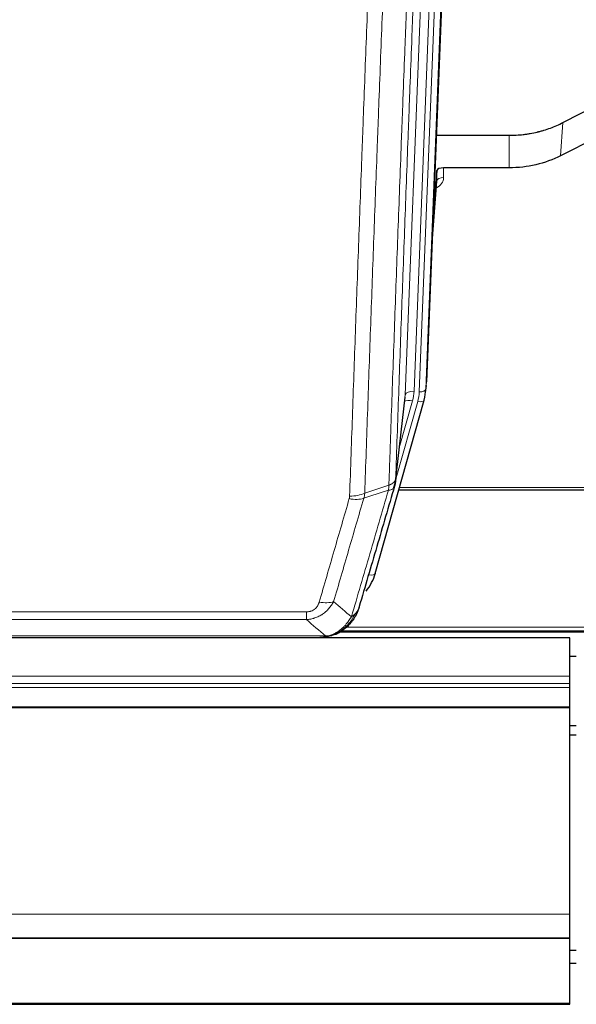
# Model space of a CAD drawing. Header units: inches. Extents: x 0 to 23760, y -13 to 16800.
# Tile 33 of 256: x 5158 to 5411, y 5565 to 6013. Entities that reach past the tile are written whole.
import ezdxf

# ---------------------------------------------------------------- set-up
doc = ezdxf.new("R2010")
doc.units = ezdxf.units.IN
doc.layers.add('1', color=7, linetype='Continuous', true_color=0xffffff)
doc.layers.add('254', color=7, linetype='Continuous', true_color=0xffffff)

msp = doc.modelspace()

# ---------------------------------------------------------------- linework, layer by layer
at = {"layer": '1', "color": 2, "linetype": 'Continuous', "lineweight": 25}
for p, q in [((5356.056, 6181.309), (5342.938, 5848.108)), ((5404.97, 5966.203), (5420.648, 5974.231)), ((5347.359, 5960.395), (5380.534, 5960.395)), ((5420.078, 5959.245), (5403.913, 5951.071)), ((5347.632, 5944.335), (5345.81, 5921.053)), ((5347.643, 5939.758), (5347.632, 5944.335)), ((5380.534, 5945.585), (5350.631, 5945.585)), ((5345.429, 5911.379), (5347.636, 5939.579)), ((5342.443, 5843.264), (5342.816, 5846.523)), ((5328.725, 5802.603), (5333.141, 5841.122)), ((5341.761, 5839.802), (5341.78, 5839.898)), ((5319.587, 5760.916), (5341.761, 5839.802)), ((5330.314, 5799.086), (5464.534, 5799.086)), ((5301.536, 5733.3), (5301.636, 5733.328)), ((5303.5, 5734.33), (5627.497, 5734.33)), ((5408.034, 5731.633), (4291.034, 5731.633)), ((5076.473, 5731.824), (5294.594, 5731.824)), ((5408.034, 5714.176), (5408.034, 5731.633)), ((5408.006, 5723.303), (5410.979, 5723.303)), ((5408.034, 5710.934), (5408.034, 5714.176)), ((5408.034, 5709.09), (5408.034, 5710.934)), ((5408.034, 5700.177), (5408.034, 5709.09)), ((5408.034, 5699.732), (5408.034, 5700.177)), ((5408.034, 5605.905), (5408.034, 5699.732)), ((5408.034, 5595.14), (5408.034, 5605.905)), ((4291.034, 5595.14), (5408.034, 5595.14)), ((4291.034, 5594.958), (5408.034, 5594.958)), ((5408.034, 5594.958), (5408.034, 5595.14)), ((5408.034, 5565.375), (5408.034, 5594.958)), ((4291.034, 5564.83), (5408.034, 5564.83)), ((5408.034, 5564.83), (5408.034, 5565.375))]:
    msp.add_line(p, q, dxfattribs=at)
at = {"layer": '1', "color": 110, "linetype": 'Continuous', "lineweight": 13}
for p, q in [((5339.57, 5843.629), (5352.681, 6176.651)), ((5355.675, 6177.871), (5342.564, 5844.849)), ((5333.231, 5842.295), (5346.297, 6174.189)), ((5350.289, 6175.816), (5337.223, 5843.922)), ((5403.913, 5951.071), (5404.97, 5966.203)), ((5380.534, 5945.585), (5380.534, 5960.395)), ((5350.631, 5945.585), (5350.641, 5941.169)), ((5345.436, 5911.571), (5347.643, 5939.758)), ((5342.564, 5844.849), (5342.938, 5848.108)), ((5328.854, 5804.115), (5333.231, 5842.295)), ((5328.801, 5803.394), (5338.873, 5839.228)), ((5330.5, 5818.083), (5336.526, 5839.521)), ((5330.601, 5800.117), (5464.534, 5800.117)), ((5316.699, 5760.342), (5321.425, 5777.153)), ((5082.862, 5743.488), (5288.205, 5743.488)), ((5288.205, 5739.955), (5288.205, 5743.488)), ((5288.205, 5739.955), (5082.862, 5739.955)), ((5074.131, 5732.487), (5296.937, 5732.487)), ((5301.636, 5733.328), (5301.705, 5733.486)), ((5304.392, 5734.891), (5626.605, 5734.891)), ((5306.325, 5736.504), (5624.598, 5736.504)), ((4291.034, 5714.176), (5408.034, 5714.176)), ((4291.034, 5710.934), (5408.034, 5710.934)), ((4291.034, 5709.09), (5408.034, 5709.09)), ((4291.034, 5700.177), (5408.034, 5700.177)), ((4291.034, 5699.732), (5408.034, 5699.732)), ((4291.034, 5605.905), (5408.034, 5605.905)), ((4291.034, 5565.375), (5408.034, 5565.375))]:
    msp.add_line(p, q, dxfattribs=at)
at = {"layer": '1', "color": 2, "linetype": 'Continuous', "lineweight": 25}
for centre, major_axis, ratio, start_param, end_param in [((5350.631, 5944.291), (-3, 0), 0.4313147, 4.7122344, 6.2494043), ((5315.552, 5845.765), (27.027, -0.37), 0.8864308, 6.0512739, 6.2604253), ((5293.392, 5766.929), (27.014, -0.465), 0.8900028, 5.6783871, 6.0539117)]:
    msp.add_ellipse(centre, major_axis=major_axis, ratio=ratio, start_param=start_param, end_param=end_param, dxfattribs=at)
at = {"layer": '1', "color": 110, "linetype": 'Continuous', "lineweight": 13}
for centre, major_axis, ratio, start_param, end_param in [((5344.638, 5941.169), (6.003, -0.046), 0.8757409, 5.1963204, 6.2920244), ((5350.641, 5939.715), (-3, -0.007), 0.4848086, 4.7112485, 6.2484184), ((5339.57, 5845.015), (2.998, -0.118), 0.4614673, 4.7305545, 6.248991), ((5337.223, 5842.075), (3.997, -0.157), 0.4614673, 1.5889619, 3.1073983), ((5313.205, 5844.672), (24.033, -0.038), 0.8858289, 6.0405671, 6.2497185), ((5315.552, 5844.379), (24.033, -0.038), 0.8858289, 6.0405671, 6.2497185), ((5336.526, 5837.674), (3.851, -1.082), 0.4480327, 1.6960734, 2.8915811), ((5338.873, 5840.613), (2.888, -0.812), 0.4480327, 4.837666, 6.2831701), ((5307.713, 5800.592), (-9.604, 2.788), 0.5442898, 1.7274916, 2.473129), ((5307.901, 5801.765), (-9.994, 0.345), 0.559112, 1.5901207, 2.34753), ((5316.699, 5761.727), (2.888, -0.812), 0.4480327, 4.837666, 6.2831701), ((5294.052, 5753.71), (9.598, -2.808), 0.562843, 4.8755761, 5.6185342)]:
    msp.add_ellipse(centre, major_axis=major_axis, ratio=ratio, start_param=start_param, end_param=end_param, dxfattribs=at)
for points, knots in [([(5341.05, 6126.783), (5340.48, 6112.783), (5339.355, 6084.915), (5338.261, 6057.312), (5337.452, 6036.708), (5337.05, 6026.431), (5336.586, 6014.484), (5336.389, 6009.373), (5336.257, 6005.968), (5336.191, 6004.266), (5335.864, 5995.764), (5335.473, 5985.588), (5335.023, 5973.763), (5334.831, 5968.705), (5334.703, 5965.335), (5334.64, 5963.651), (5334.067, 5948.507), (5333.066, 5921.739), (5331.611, 5882.045), (5330.205, 5842.811), (5329.299, 5816.962), (5328.854, 5804.115)], [0, 0, 0, 0, 0.125, 0.25, 0.25, 0.3125, 0.34375, 0.359375, 0.359375, 0.375, 0.375, 0.4375, 0.46875, 0.484375, 0.484375, 0.5, 0.5, 0.625, 0.75, 0.875, 1, 1, 1, 1]), ([(5325.765, 5801.106), (5325.821, 5802.718), (5325.877, 5804.332), (5325.989, 5807.561), (5326.157, 5812.408), (5326.553, 5823.743), (5326.896, 5833.502), (5327.59, 5853.079), (5328.53, 5879.335), (5329.988, 5919.18), (5330.993, 5946.051), (5331.567, 5961.252), (5331.63, 5962.942), (5331.759, 5966.325), (5331.951, 5971.402), (5332.402, 5983.273), (5332.794, 5993.487), (5333.122, 6002.022), (5333.188, 6003.73), (5333.32, 6007.148), (5333.519, 6012.278), (5333.984, 6024.27), (5334.386, 6034.586), (5335.198, 6055.268), (5336.295, 6082.976), (5337.423, 6110.949), (5337.994, 6125.002)], [0, 0, 0, 0, 0.015625, 0.015625, 0.03125, 0.0625, 0.125, 0.125, 0.25, 0.375, 0.5, 0.5, 0.515625, 0.515625, 0.53125, 0.5625, 0.625, 0.625, 0.640625, 0.640625, 0.65625, 0.6875, 0.75, 0.75, 0.875, 1, 1, 1, 1]), ([(5307.901, 5796.172), (5308.338, 5808.885), (5309.229, 5834.463), (5310.149, 5860.343), (5310.851, 5879.866), (5311.087, 5886.392), (5311.563, 5899.483), (5311.803, 5906.047), (5312.528, 5925.796), (5313.02, 5939.033), (5313.643, 5955.669), (5313.768, 5959), (5314.02, 5965.67), (5314.398, 5975.688), (5314.781, 5985.743), (5315.551, 6005.901), (5316.593, 6032.91), (5318.201, 6073.814), (5319.302, 6101.344), (5319.859, 6115.174)], [0, 0, 0, 0, 0.125, 0.25, 0.25, 0.3125, 0.3125, 0.375, 0.375, 0.5, 0.5, 0.53125, 0.53125, 0.5625, 0.625, 0.625, 0.75, 0.875, 1, 1, 1, 1]), ([(5326.742, 6116.135), (5326.184, 6102.322), (5325.082, 6074.827), (5323.472, 6033.975), (5322.429, 6007.001), (5321.657, 5986.868), (5321.274, 5976.826), (5320.895, 5966.821), (5320.644, 5960.159), (5320.518, 5956.832), (5319.894, 5940.218), (5319.402, 5926.998), (5318.676, 5907.273), (5318.436, 5900.718), (5317.959, 5887.643), (5317.723, 5881.125), (5317.02, 5861.627), (5316.098, 5835.78), (5315.207, 5810.235), (5314.768, 5797.538)], [0, 0, 0, 0, 0.125, 0.25, 0.375, 0.375, 0.4375, 0.46875, 0.46875, 0.5, 0.5, 0.625, 0.625, 0.6875, 0.6875, 0.75, 0.75, 0.875, 1, 1, 1, 1]), ([(5325.765, 5801.106), (5325.778, 5801.111), (5325.803, 5801.12), (5325.841, 5801.135), (5325.879, 5801.149), (5325.917, 5801.164), (5325.956, 5801.18), (5325.994, 5801.195), (5326.033, 5801.211), (5326.071, 5801.227), (5326.11, 5801.243), (5326.149, 5801.259), (5326.188, 5801.276), (5326.227, 5801.293), (5326.266, 5801.311), (5326.305, 5801.328), (5326.344, 5801.346), (5326.383, 5801.365), (5326.422, 5801.383), (5326.461, 5801.402), (5326.5, 5801.421), (5326.54, 5801.44), (5326.579, 5801.46), (5326.618, 5801.48), (5326.657, 5801.5), (5326.697, 5801.521), (5326.736, 5801.542), (5326.775, 5801.563), (5326.814, 5801.585), (5326.853, 5801.607), (5326.892, 5801.629), (5326.931, 5801.651), (5326.97, 5801.674), (5327.008, 5801.697), (5327.047, 5801.721), (5327.085, 5801.745), (5327.124, 5801.769), (5327.162, 5801.793), (5327.2, 5801.818), (5327.238, 5801.843), (5327.276, 5801.869), (5327.313, 5801.894), (5327.351, 5801.92), (5327.388, 5801.947), (5327.425, 5801.974), (5327.462, 5802.001), (5327.499, 5802.028), (5327.535, 5802.056), (5327.572, 5802.084), (5327.608, 5802.113), (5327.643, 5802.142), (5327.679, 5802.171), (5327.714, 5802.201), (5327.749, 5802.231), (5327.783, 5802.261), (5327.818, 5802.291), (5327.852, 5802.322), (5327.885, 5802.354), (5327.918, 5802.385), (5327.954, 5802.42), (5327.991, 5802.456), (5328.029, 5802.496), (5328.066, 5802.535), (5328.103, 5802.575), (5328.139, 5802.615), (5328.174, 5802.655), (5328.208, 5802.696), (5328.242, 5802.736), (5328.274, 5802.777), (5328.306, 5802.818), (5328.337, 5802.859), (5328.367, 5802.9), (5328.396, 5802.942), (5328.425, 5802.984), (5328.452, 5803.026), (5328.479, 5803.068), (5328.504, 5803.11), (5328.529, 5803.152), (5328.553, 5803.195), (5328.576, 5803.237), (5328.599, 5803.28), (5328.62, 5803.323), (5328.641, 5803.366), (5328.66, 5803.409), (5328.679, 5803.453), (5328.697, 5803.496), (5328.714, 5803.54), (5328.73, 5803.583), (5328.745, 5803.627), (5328.76, 5803.671), (5328.773, 5803.715), (5328.786, 5803.759), (5328.798, 5803.803), (5328.808, 5803.848), (5328.818, 5803.892), (5328.827, 5803.936), (5328.836, 5803.981), (5328.843, 5804.025), (5328.849, 5804.07), (5328.853, 5804.1), (5328.854, 5804.115)], [0, 0, 0, 0, 0.0069372, 0.0139334, 0.0209887, 0.028103, 0.0352764, 0.0425088, 0.0498003, 0.0571509, 0.0645605, 0.0720292, 0.0795569, 0.0871437, 0.0947896, 0.1024945, 0.1102584, 0.1180815, 0.1259636, 0.1339048, 0.141905, 0.1499643, 0.1580827, 0.1662601, 0.1744966, 0.1827922, 0.1911468, 0.1995605, 0.2080333, 0.2165651, 0.225156, 0.233806, 0.2425151, 0.2512832, 0.2601104, 0.2689967, 0.277942, 0.2869465, 0.29601, 0.3051325, 0.3143142, 0.3235549, 0.3328547, 0.3422136, 0.3516315, 0.3611085, 0.3706446, 0.3802398, 0.3898941, 0.3996074, 0.4093798, 0.4192113, 0.4291019, 0.4390515, 0.4490602, 0.459128, 0.4692549, 0.4794409, 0.4896859, 0.4999901, 0.5124905, 0.524991, 0.5374914, 0.5499918, 0.5624922, 0.5749926, 0.587493, 0.5999934, 0.6124937, 0.6249941, 0.6374944, 0.6499948, 0.6624951, 0.6749954, 0.6874957, 0.699996, 0.7124963, 0.7249966, 0.7374968, 0.7499971, 0.7624973, 0.7749976, 0.7874978, 0.799998, 0.8124982, 0.8249984, 0.8374986, 0.8499988, 0.8624989, 0.8749991, 0.8874992, 0.8999993, 0.9124995, 0.9249996, 0.9374997, 0.9499998, 0.9624998, 0.9749999, 0.9875, 1, 1, 1, 1]), ([(5325.765, 5801.106), (5325.744, 5800.705), (5325.729, 5800.318), (5325.671, 5799.56), (5325.628, 5799.188), (5325.553, 5798.815)], [0, 0, 0, 0, 0.5, 0.5, 1, 1, 1, 1]), ([(5325.553, 5798.815), (5325.962, 5798.85), (5326.335, 5798.92), (5326.993, 5799.123), (5327.278, 5799.257), (5327.75, 5799.579), (5327.936, 5799.767), (5328.199, 5800.187), (5328.277, 5800.418), (5328.298, 5800.664)], [0, 0, 0, 0, 0.25, 0.25, 0.5, 0.5, 0.75, 0.75, 1, 1, 1, 1]), ([(5314.31, 5795.165), (5312.021, 5787.272), (5309.737, 5779.409), (5306.318, 5767.659), (5305.179, 5763.75), (5302.904, 5755.948), (5301.767, 5752.054), (5300.632, 5748.168)], [0, 0, 0, 0, 0.5, 0.5, 0.75, 0.75, 1, 1, 1, 1]), ([(5307.901, 5796.172), (5307.894, 5795.973), (5307.875, 5795.775), (5307.813, 5795.383), (5307.769, 5795.188), (5307.713, 5794.994)], [0, 0, 0, 0, 0.5, 0.5, 1, 1, 1, 1]), ([(5308.699, 5741.206), (5310.097, 5745.96), (5311.496, 5750.727), (5314.299, 5760.282), (5315.702, 5765.072), (5319.915, 5779.475), (5322.731, 5789.122), (5325.553, 5798.815)], [0, 0, 0, 0, 0.25, 0.25, 0.5, 0.5, 1, 1, 1, 1]), ([(5294.052, 5747.923), (5295.186, 5751.815), (5296.321, 5755.715), (5298.594, 5763.53), (5299.731, 5767.445), (5303.147, 5779.213), (5305.428, 5787.089), (5307.713, 5794.994)], [0, 0, 0, 0, 0.25, 0.25, 0.5, 0.5, 1, 1, 1, 1]), ([(5300.632, 5748.168), (5300.334, 5747.6), (5300.008, 5747.053), (5299.295, 5746.002), (5298.909, 5745.497), (5298.28, 5744.775), (5298.008, 5744.481), (5297.723, 5744.197), (5297.608, 5744.084), (5297.55, 5744.027), (5297.374, 5743.861), (5297.256, 5743.752), (5296.653, 5743.216), (5296.144, 5742.819), (5295.472, 5742.364), (5295.336, 5742.276), (5295.129, 5742.146), (5295.059, 5742.103), (5294.92, 5742.018), (5294.849, 5741.977), (5294.497, 5741.772), (5294.21, 5741.618), (5293.334, 5741.184), (5292.73, 5740.934), (5292.026, 5740.697), (5291.947, 5740.672), (5291.79, 5740.621), (5291.71, 5740.597), (5291.472, 5740.525), (5291.313, 5740.48), (5290.833, 5740.353), (5290.511, 5740.279), (5289.536, 5740.088), (5288.875, 5740.001), (5288.205, 5739.955)], [0, 0, 0, 0, 0.125, 0.125, 0.25, 0.25, 0.3125, 0.328125, 0.328125, 0.34375, 0.34375, 0.375, 0.375, 0.5, 0.5, 0.53125, 0.53125, 0.546875, 0.546875, 0.5625, 0.5625, 0.625, 0.625, 0.75, 0.75, 0.765625, 0.765625, 0.78125, 0.78125, 0.8125, 0.8125, 0.875, 0.875, 1, 1, 1, 1]), ([(5294.052, 5747.923), (5294.031, 5747.851), (5294.009, 5747.779), (5293.963, 5747.636), (5293.939, 5747.564), (5293.863, 5747.351), (5293.809, 5747.21), (5293.691, 5746.932), (5293.627, 5746.795), (5293.491, 5746.523), (5293.418, 5746.389), (5293.26, 5746.125), (5293.176, 5745.994), (5293.041, 5745.802), (5292.994, 5745.739), (5292.898, 5745.613), (5292.848, 5745.55), (5292.694, 5745.366), (5292.586, 5745.247), (5292.359, 5745.018), (5292.239, 5744.908), (5292.049, 5744.749), (5291.952, 5744.671), (5291.851, 5744.596), (5291.783, 5744.547), (5291.748, 5744.523), (5291.574, 5744.402), (5291.429, 5744.313), (5290.982, 5744.064), (5290.666, 5743.925), (5290.245, 5743.786), (5290.16, 5743.759), (5289.987, 5743.71), (5289.9, 5743.688), (5289.639, 5743.626), (5289.463, 5743.593), (5289.108, 5743.539), (5288.929, 5743.52), (5288.569, 5743.494), (5288.388, 5743.488), (5288.205, 5743.488)], [0, 0, 0, 0, 0.03125, 0.03125, 0.0625, 0.0625, 0.125, 0.125, 0.1875, 0.1875, 0.25, 0.25, 0.3125, 0.3125, 0.34375, 0.34375, 0.375, 0.375, 0.4375, 0.4375, 0.5, 0.5, 0.53125, 0.546875, 0.546875, 0.5625, 0.5625, 0.625, 0.625, 0.75, 0.75, 0.78125, 0.78125, 0.8125, 0.8125, 0.875, 0.875, 0.9375, 0.9375, 1, 1, 1, 1]), ([(5310.406, 5742.536), (5309.708, 5741.083), (5308.837, 5739.689), (5307.476, 5738.006), (5307.12, 5737.6), (5306.748, 5737.211)], [0, 0, 0, 0, 0.75, 0.75, 1, 1, 1, 1]), ([(5310.406, 5742.536), (5310.283, 5742.414), (5310.155, 5742.294), (5309.823, 5742.003), (5309.612, 5741.834), (5309.171, 5741.51), (5308.94, 5741.354), (5308.699, 5741.206)], [0, 0, 0, 0, 0.25, 0.25, 0.625, 0.625, 1, 1, 1, 1]), ([(5311.617, 5744.12), (5311.578, 5744.05), (5311.537, 5743.98), (5311.37, 5743.702), (5311.231, 5743.498), (5310.927, 5743.102), (5310.763, 5742.909), (5310.528, 5742.659), (5310.468, 5742.597), (5310.406, 5742.536)], [0, 0, 0, 0, 0.125, 0.125, 0.5, 0.5, 0.875, 0.875, 1, 1, 1, 1]), ([(5305.524, 5736.999), (5305.374, 5736.84), (5305.223, 5736.685), (5304.608, 5736.076), (5304.129, 5735.648), (5303.135, 5734.862), (5302.62, 5734.504), (5301.913, 5734.079), (5301.735, 5733.977), (5301.554, 5733.88)], [0, 0, 0, 0, 0.125, 0.125, 0.5, 0.5, 0.875, 0.875, 1, 1, 1, 1]), ([(5308.699, 5741.206), (5308.006, 5740.091), (5307.24, 5738.993), (5306.113, 5737.643), (5305.823, 5737.315), (5305.524, 5736.999)], [0, 0, 0, 0, 0.75, 0.75, 1, 1, 1, 1]), ([(5306.748, 5737.211), (5306.649, 5737.185), (5306.548, 5737.162), (5306.291, 5737.111), (5306.134, 5737.088), (5305.823, 5737.043), (5305.67, 5737.023), (5305.524, 5736.999)], [0, 0, 0, 0, 0.25, 0.25, 0.625, 0.625, 1, 1, 1, 1]), ([(5307.734, 5737.696), (5307.703, 5737.669), (5307.671, 5737.643), (5307.536, 5737.542), (5307.423, 5737.472), (5307.174, 5737.35), (5307.038, 5737.298), (5306.846, 5737.238), (5306.797, 5737.224), (5306.748, 5737.211)], [0, 0, 0, 0, 0.125, 0.125, 0.5, 0.5, 0.875, 0.875, 1, 1, 1, 1]), ([(5296.066, 5731.966), (5296.074, 5731.968), (5296.09, 5731.972), (5296.113, 5731.977), (5296.137, 5731.983), (5296.16, 5731.989), (5296.182, 5731.995), (5296.205, 5732.001), (5296.226, 5732.007), (5296.248, 5732.013), (5296.269, 5732.019), (5296.29, 5732.025), (5296.311, 5732.032), (5296.331, 5732.038), (5296.351, 5732.045), (5296.371, 5732.051), (5296.39, 5732.058), (5296.409, 5732.065), (5296.428, 5732.072), (5296.446, 5732.079), (5296.464, 5732.086), (5296.482, 5732.093), (5296.499, 5732.1), (5296.516, 5732.107), (5296.533, 5732.114), (5296.549, 5732.122), (5296.565, 5732.129), (5296.581, 5732.137), (5296.596, 5732.144), (5296.611, 5732.152), (5296.626, 5732.16), (5296.64, 5732.168), (5296.654, 5732.175), (5296.668, 5732.183), (5296.682, 5732.191), (5296.695, 5732.199), (5296.707, 5732.207), (5296.72, 5732.216), (5296.732, 5732.224), (5296.743, 5732.232), (5296.755, 5732.241), (5296.766, 5732.249), (5296.776, 5732.257), (5296.787, 5732.266), (5296.797, 5732.275), (5296.807, 5732.283), (5296.816, 5732.292), (5296.825, 5732.301), (5296.834, 5732.31), (5296.842, 5732.318), (5296.85, 5732.327), (5296.858, 5732.336), (5296.865, 5732.345), (5296.872, 5732.354), (5296.879, 5732.364), (5296.886, 5732.373), (5296.892, 5732.382), (5296.897, 5732.391), (5296.903, 5732.401), (5296.908, 5732.41), (5296.913, 5732.419), (5296.917, 5732.429), (5296.921, 5732.438), (5296.925, 5732.448), (5296.928, 5732.458), (5296.931, 5732.467), (5296.934, 5732.477), (5296.936, 5732.483), (5296.937, 5732.487)], [0, 0, 0, 0, 0.0185022, 0.0368847, 0.0551481, 0.073293, 0.0913199, 0.1092294, 0.1270222, 0.1446988, 0.1622598, 0.1797059, 0.1970378, 0.2142561, 0.2313614, 0.2483544, 0.265236, 0.2820066, 0.2986672, 0.3152184, 0.331661, 0.3479958, 0.3642235, 0.380345, 0.3963611, 0.4122725, 0.4280803, 0.4437851, 0.459388, 0.4748898, 0.4902915, 0.5055939, 0.5207981, 0.535905, 0.5509156, 0.565831, 0.5806521, 0.5953801, 0.6100159, 0.6245607, 0.6390157, 0.6533819, 0.6676604, 0.6818526, 0.6959596, 0.7099825, 0.7239227, 0.7377815, 0.75156, 0.7652597, 0.7788818, 0.7924277, 0.8058989, 0.8192966, 0.8326224, 0.8458776, 0.8590638, 0.8721825, 0.8852351, 0.8982233, 0.9111485, 0.9240124, 0.9368166, 0.9495628, 0.9622525, 0.9748874, 0.9874694, 1, 1, 1, 1]), ([(5301.554, 5733.88), (5301.194, 5733.685), (5300.827, 5733.509), (5299.333, 5732.882), (5298.157, 5732.588), (5296.937, 5732.487)], [0, 0, 0, 0, 0.25, 0.25, 1, 1, 1, 1]), ([(5301.705, 5733.486), (5301.706, 5733.515), (5301.705, 5733.548), (5301.691, 5733.633), (5301.675, 5733.689), (5301.627, 5733.793), (5301.595, 5733.841), (5301.554, 5733.88)], [0, 0, 0, 0, 0.25, 0.25, 0.625, 0.625, 1, 1, 1, 1])]:
    msp.add_open_spline(points, degree=3, knots=knots, dxfattribs=at)
at = {"layer": '1', "color": 2, "linetype": 'Continuous', "lineweight": 25}
for points, knots in [([(5380.534, 5960.395), (5381.604, 5960.395), (5383.739, 5960.458), (5385.864, 5960.644), (5387.19, 5960.799), (5387.455, 5960.832), (5387.984, 5960.902), (5388.775, 5961.012), (5389.563, 5961.139), (5391.134, 5961.417), (5392.174, 5961.632), (5393.336, 5961.909), (5393.465, 5961.94), (5393.722, 5962.003), (5394.108, 5962.1), (5395.004, 5962.334), (5395.764, 5962.551), (5397.274, 5963.007), (5399.261, 5963.672), (5401.195, 5964.449), (5403.103, 5965.283), (5404.043, 5965.728), (5404.97, 5966.203)], [0, 0, 0, 0, 0.125, 0.25, 0.25, 0.28125, 0.28125, 0.3125, 0.375, 0.375, 0.5, 0.5, 0.515625, 0.515625, 0.53125, 0.5625, 0.625, 0.625, 0.75, 0.875, 0.875, 1, 1, 1, 1]), ([(5403.913, 5951.071), (5400.38, 5949.285), (5396.578, 5947.906), (5388.695, 5946.056), (5384.615, 5945.585), (5380.534, 5945.585)], [0, 0, 0, 0, 0.5, 0.5, 1, 1, 1, 1]), ([(5328.854, 5804.115), (5328.854, 5804.104), (5328.853, 5804.064), (5328.849, 5803.978), (5328.842, 5803.839), (5328.831, 5803.646), (5328.812, 5803.4), (5328.783, 5803.101), (5328.742, 5802.749), (5328.698, 5802.449), (5328.659, 5802.218), (5328.634, 5802.075), (5328.608, 5801.936), (5328.581, 5801.801), (5328.553, 5801.669), (5328.526, 5801.542), (5328.498, 5801.419), (5328.469, 5801.299), (5328.441, 5801.184), (5328.412, 5801.072), (5328.383, 5800.965), (5328.355, 5800.861), (5328.327, 5800.761), (5328.308, 5800.696), (5328.298, 5800.664)], [0, 0, 0, 0, 0.0092499, 0.0337179, 0.073404, 0.128308, 0.1984299, 0.2837694, 0.3843264, 0.5001005, 0.5424888, 0.5838484, 0.6241794, 0.6634821, 0.7017567, 0.7390032, 0.7752221, 0.8104134, 0.8445775, 0.8777146, 0.909825, 0.9409091, 0.9709673, 1, 1, 1, 1]), ([(5328.298, 5800.664), (5325.612, 5791.453), (5322.933, 5782.283), (5318.922, 5768.59), (5317.587, 5764.037), (5314.919, 5754.95), (5313.586, 5750.417), (5312.256, 5745.895)], [0, 0, 0, 0, 0.5, 0.5, 0.75, 0.75, 1, 1, 1, 1]), ([(5312.256, 5745.895), (5312.25, 5745.873), (5312.238, 5745.829), (5312.22, 5745.763), (5312.202, 5745.697), (5312.183, 5745.632), (5312.165, 5745.567), (5312.146, 5745.502), (5312.127, 5745.437), (5312.108, 5745.373), (5312.088, 5745.309), (5312.069, 5745.246), (5312.049, 5745.182), (5312.03, 5745.119), (5312.01, 5745.057), (5311.99, 5744.994), (5311.969, 5744.932), (5311.949, 5744.87), (5311.928, 5744.809), (5311.908, 5744.747), (5311.887, 5744.686), (5311.866, 5744.626), (5311.845, 5744.565), (5311.824, 5744.505), (5311.802, 5744.445), (5311.781, 5744.385), (5311.759, 5744.326), (5311.738, 5744.267), (5311.716, 5744.208), (5311.694, 5744.15), (5311.672, 5744.092), (5311.649, 5744.034), (5311.627, 5743.976), (5311.605, 5743.919), (5311.582, 5743.862), (5311.56, 5743.805), (5311.537, 5743.749), (5311.514, 5743.693), (5311.491, 5743.637), (5311.468, 5743.581), (5311.445, 5743.526), (5311.422, 5743.471), (5311.398, 5743.416), (5311.375, 5743.362), (5311.351, 5743.307), (5311.328, 5743.253), (5311.304, 5743.2), (5311.281, 5743.147), (5311.257, 5743.093), (5311.233, 5743.041), (5311.209, 5742.988), (5311.185, 5742.936), (5311.161, 5742.884), (5311.137, 5742.832), (5311.113, 5742.781), (5311.088, 5742.73), (5311.064, 5742.679), (5311.04, 5742.629), (5311.015, 5742.578), (5310.991, 5742.528), (5310.966, 5742.479), (5310.942, 5742.429), (5310.917, 5742.38), (5310.893, 5742.331), (5310.868, 5742.283), (5310.843, 5742.234), (5310.825, 5742.198), (5310.814, 5742.178), (5310.812, 5742.175)], [0, 0, 0, 0, 0.0171812, 0.0343046, 0.0513704, 0.0683783, 0.0853286, 0.1022212, 0.119056, 0.1358331, 0.1525524, 0.1692141, 0.185818, 0.2023642, 0.2188526, 0.2352834, 0.2516564, 0.2679717, 0.2842292, 0.3004291, 0.3165712, 0.3326555, 0.3486822, 0.3646511, 0.3805623, 0.3964158, 0.4122116, 0.4279496, 0.4436299, 0.4592525, 0.4748173, 0.4903244, 0.5057738, 0.5211655, 0.5364994, 0.5517757, 0.5669942, 0.5821549, 0.597258, 0.6123033, 0.6272909, 0.6422208, 0.6570929, 0.6719073, 0.686664, 0.701363, 0.7160042, 0.7305878, 0.7451136, 0.7595816, 0.773992, 0.7883446, 0.8026395, 0.8168767, 0.8310561, 0.8451778, 0.8592418, 0.8732481, 0.8871967, 0.9010875, 0.9149206, 0.928696, 0.9424136, 0.9560736, 0.9696758, 0.9832203, 0.996707, 1, 1, 1, 1]), ([(5312.256, 5745.895), (5312.171, 5745.434), (5312.029, 5744.983), (5311.766, 5744.404), (5311.694, 5744.261), (5311.617, 5744.12)], [0, 0, 0, 0, 0.75, 0.75, 1, 1, 1, 1]), ([(5311.617, 5744.12), (5311.004, 5742.381), (5310.108, 5740.692), (5308.579, 5738.656), (5308.169, 5738.165), (5307.734, 5737.696)], [0, 0, 0, 0, 0.75, 0.75, 1, 1, 1, 1]), ([(5306.748, 5737.211), (5306.562, 5737.017), (5306.373, 5736.826), (5305.601, 5736.083), (5304.991, 5735.567), (5303.722, 5734.629), (5303.062, 5734.207), (5302.161, 5733.715), (5301.933, 5733.597), (5301.705, 5733.486)], [0, 0, 0, 0, 0.125, 0.125, 0.5, 0.5, 0.875, 0.875, 1, 1, 1, 1]), ([(5307.734, 5737.696), (5307.516, 5737.461), (5307.293, 5737.232), (5306.419, 5736.382), (5305.729, 5735.801), (5305.002, 5735.275)], [0, 0, 0, 0, 0.2626999, 0.2626999, 1, 1, 1, 1]), ([(5308.113, 5738.166), (5308.057, 5738.064), (5307.988, 5737.961), (5307.852, 5737.805), (5307.796, 5737.749), (5307.734, 5737.696)], [0, 0, 0, 0, 0.6295096, 0.6295096, 1, 1, 1, 1]), ([(5301.705, 5733.486), (5301.247, 5733.262), (5300.783, 5733.063), (5298.913, 5732.361), (5297.476, 5732.055), (5296.066, 5731.966)], [0, 0, 0, 0, 0.25, 0.25, 1, 1, 1, 1]), ([(5301.536, 5733.3), (5300.958, 5733.05), (5300.37, 5732.831), (5299.689, 5732.616), (5299.602, 5732.59), (5299.515, 5732.563)], [0, 0, 0, 0, 0.8717446, 0.8717446, 1, 1, 1, 1]), ([(5294.394, 5731.826), (5294.409, 5731.826), (5294.437, 5731.825), (5294.478, 5731.825), (5294.519, 5731.824), (5294.558, 5731.824), (5294.597, 5731.824), (5294.634, 5731.824), (5294.671, 5731.824), (5294.706, 5731.825), (5294.74, 5731.825), (5294.773, 5731.826), (5294.805, 5731.827), (5294.836, 5731.827), (5294.866, 5731.828), (5294.895, 5731.829), (5294.923, 5731.83), (5294.95, 5731.831), (5294.976, 5731.832), (5295.001, 5731.834), (5295.024, 5731.835), (5295.047, 5731.836), (5295.068, 5731.837), (5295.089, 5731.838), (5295.108, 5731.839), (5295.127, 5731.84), (5295.144, 5731.842), (5295.16, 5731.843), (5295.176, 5731.844), (5295.19, 5731.845), (5295.203, 5731.846), (5295.215, 5731.846), (5295.226, 5731.847), (5295.236, 5731.848), (5295.245, 5731.849), (5295.253, 5731.849), (5295.259, 5731.85), (5295.265, 5731.85), (5295.27, 5731.851), (5295.282, 5731.852), (5295.303, 5731.853), (5295.332, 5731.856), (5295.361, 5731.859), (5295.389, 5731.861), (5295.417, 5731.864), (5295.445, 5731.867), (5295.472, 5731.87), (5295.499, 5731.873), (5295.526, 5731.876), (5295.552, 5731.879), (5295.578, 5731.882), (5295.603, 5731.886), (5295.629, 5731.889), (5295.654, 5731.892), (5295.678, 5731.896), (5295.703, 5731.899), (5295.727, 5731.903), (5295.75, 5731.907), (5295.774, 5731.91), (5295.797, 5731.914), (5295.819, 5731.918), (5295.842, 5731.922), (5295.864, 5731.926), (5295.885, 5731.929), (5295.907, 5731.933), (5295.928, 5731.937), (5295.949, 5731.941), (5295.969, 5731.946), (5295.989, 5731.95), (5296.009, 5731.954), (5296.028, 5731.958), (5296.047, 5731.962), (5296.06, 5731.965), (5296.066, 5731.966)], [0, 0, 0, 0, 0.0247661, 0.0489206, 0.0724636, 0.0953949, 0.1177147, 0.1394229, 0.1605195, 0.1810045, 0.2008779, 0.2201398, 0.23879, 0.2568287, 0.2742558, 0.2910713, 0.3072753, 0.3228676, 0.3378484, 0.3522176, 0.3659752, 0.3791212, 0.3916556, 0.4035785, 0.4148897, 0.4255894, 0.4356775, 0.445154, 0.454019, 0.4622723, 0.4699141, 0.4769443, 0.4833629, 0.48917, 0.4943654, 0.4989493, 0.5029216, 0.5062824, 0.5090316, 0.5111692, 0.5284651, 0.5456049, 0.5625886, 0.5794163, 0.5960881, 0.612604, 0.6289642, 0.6451687, 0.6612176, 0.6771111, 0.6928491, 0.7084319, 0.7238594, 0.7391318, 0.7542492, 0.7692118, 0.7840195, 0.7986726, 0.8131712, 0.8275153, 0.8417051, 0.8557408, 0.8696224, 0.8833501, 0.8969241, 0.9103445, 0.9236114, 0.936725, 0.9496856, 0.9624932, 0.975148, 0.9876502, 1, 1, 1, 1])]:
    msp.add_open_spline(points, degree=3, knots=knots, dxfattribs=at)
at = {"layer": '1', "color": 110, "linetype": 'Continuous', "lineweight": 13}
for points in [[(5314.768, 5797.538), (5318.434, 5798.729), (5322.1, 5799.919), (5325.765, 5801.106)], [(5325.553, 5798.815), (5321.806, 5797.601), (5318.058, 5796.384), (5314.31, 5795.165)], [(5314.768, 5797.538), (5314.728, 5797.131), (5314.611, 5796.328), (5314.422, 5795.549), (5314.31, 5795.165)], [(5300.632, 5748.168), (5303.336, 5745.849), (5306.025, 5743.529), (5308.699, 5741.206)], [(5296.937, 5732.487), (5294.043, 5734.979), (5291.133, 5737.468), (5288.205, 5739.955)]]:
    msp.add_open_spline(points, degree=3, dxfattribs=at)
at = {"layer": '1', "color": 2, "linetype": 'Continuous', "lineweight": 25}
for points, degree in [([(5327.981, 5799.853), (5328.731, 5802.684)], 1), ([(5301.634, 5733.327), (5303.501, 5734.162), (5305.148, 5735.382)], 2), ([(5296.129, 5731.904), (5295.547, 5731.848), (5294.968, 5731.823), (5294.394, 5731.826)], 3)]:
    msp.add_open_spline(points, degree=degree, dxfattribs=at)
at = {"layer": '254', "color": 2, "linetype": 'Continuous', "lineweight": 25}
for p, q in [((5411.026, 5691.517), (5408.028, 5691.517)), ((5411.026, 5687.305), (5408.028, 5687.305)), ((5411.026, 5589.309), (5408.028, 5589.309)), ((5411.026, 5583.464), (5408.028, 5583.464)), ((5411.026, 5583.458), (5408.028, 5583.458))]:
    msp.add_line(p, q, dxfattribs=at)

doc.saveas('drawing.dxf')
